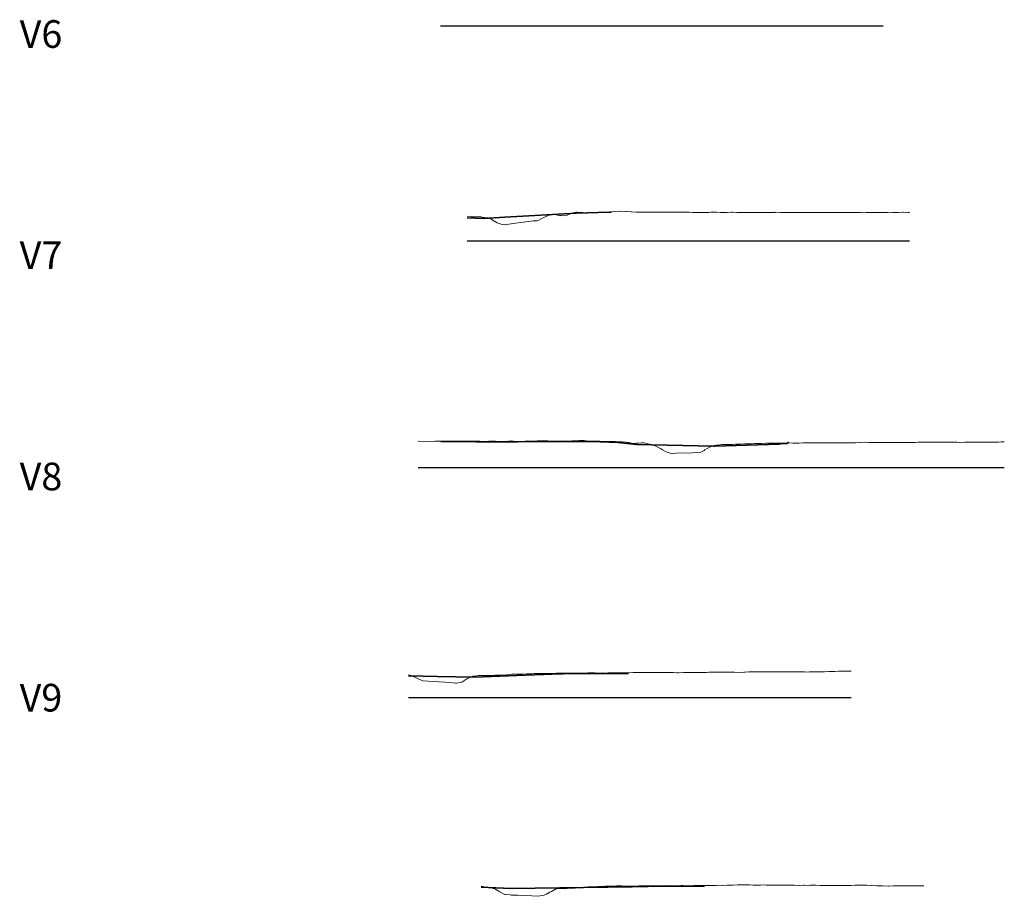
# Model space of a CAD drawing. Header units: metres. Extents: x 199581 to 207779, y 462378 to 466293.
# Tile 6 of 134: x 207181 to 207270, y 465908 to 465987. Entities that reach past the tile are written whole.
import ezdxf

# ---------------------------------------------------------------- set-up
doc = ezdxf.new("R2010")
doc.units = ezdxf.units.M
doc.layers.get('0').update_dxf_attribs({"lineweight": 25})
doc.layers.add('B-WE-GW-MAAIVELD-GD', color=93, linetype='Continuous', lineweight=18)
doc.layers.add('X-XX-AL-DETAIL3-GD', color=130, linetype='Continuous', lineweight=35)
doc.layers.add('C3D-PROFILE', color=7, linetype='Continuous')
doc.styles.add('NLCS-ISO', font='NLCS-ISO.ttf')

# ---------------------------------------------------------------- blocks, each defined once
blk = doc.blocks.new('*U17')
at = {"layer": 'X-XX-AL-DETAIL3-GD', "color": 130, "linetype": 'Continuous', "lineweight": 35}
for p, q in [((203746.758, 464280.023), (203748.23, 464279.971)), ((203748.23, 464279.971), (203750.168, 464280.09)), ((203750.168, 464280.09), (203756.663, 464280.445)), ((203756.663, 464280.445), (203759.609, 464280.538)), ((203759.609, 464280.538), (203759.803, 464280.542))]:
    blk.add_line(p, q, dxfattribs=at)
blk = doc.blocks.new('*U18')
at = {"layer": 'B-WE-GW-MAAIVELD-GD', "color": 93, "linetype": 'Continuous', "lineweight": 18}
for p, q in [((203746.758, 464280.159), (203747.06, 464280.13)), ((203747.06, 464280.13), (203747.128, 464280.122)), ((203747.128, 464280.122), (203747.544, 464280.115)), ((203747.544, 464280.115), (203747.629, 464280.119)), ((203747.629, 464280.119), (203748.027, 464280.098)), ((203748.027, 464280.098), (203748.129, 464280.09)), ((203748.129, 464280.09), (203748.511, 464280.029)), ((203748.511, 464280.029), (203748.629, 464280.005)), ((203748.629, 464280.005), (203748.994, 464279.857)), ((203748.994, 464279.857), (203749.129, 464279.782)), ((203749.129, 464279.782), (203749.478, 464279.577)), ((203753.132, 464279.736), (203753.347, 464279.856)), ((203753.347, 464279.856), (203753.632, 464280.014)), ((203753.632, 464280.014), (203753.831, 464280.102)), ((203753.831, 464280.102), (203754.132, 464280.231)), ((203754.132, 464280.231), (203754.314, 464280.275)), ((203754.314, 464280.275), (203754.633, 464280.316)), ((203754.633, 464280.316), (203754.798, 464280.284)), ((203754.798, 464280.284), (203755.133, 464280.236)), ((203755.133, 464280.236), (203755.282, 464280.224)), ((203755.282, 464280.224), (203755.633, 464280.183)), ((203755.633, 464280.183), (203755.765, 464280.226)), ((203755.765, 464280.226), (203756.134, 464280.401)), ((203756.134, 464280.401), (203756.249, 464280.434)), ((203756.249, 464280.434), (203756.634, 464280.526)), ((203756.634, 464280.526), (203756.732, 464280.521)), ((203756.732, 464280.521), (203757.134, 464280.504)), ((203757.134, 464280.504), (203757.216, 464280.504)), ((203757.216, 464280.504), (203757.635, 464280.48)), ((203757.635, 464280.48), (203757.7, 464280.483)), ((203757.7, 464280.483), (203758.135, 464280.506)), ((203758.135, 464280.506), (203758.183, 464280.507)), ((203758.183, 464280.507), (203758.635, 464280.521)), ((203758.635, 464280.521), (203759.119, 464280.536)), ((203759.119, 464280.536), (203759.135, 464280.536)), ((203759.135, 464280.536), (203759.151, 464280.536)), ((203759.151, 464280.536), (203759.59, 464280.543)), ((203759.59, 464280.543), (203759.634, 464280.544)), ((203759.634, 464280.544), (203759.636, 464280.544)), ((203759.636, 464280.544), (203760.118, 464280.601)), ((203760.118, 464280.601), (203760.136, 464280.602)), ((203760.136, 464280.602), (203760.601, 464280.617)), ((203760.601, 464280.617), (203760.636, 464280.618)), ((203760.636, 464280.618), (203761.085, 464280.589)), ((203761.085, 464280.589), (203761.137, 464280.588)), ((203761.137, 464280.588), (203761.569, 464280.57)), ((203761.569, 464280.57), (203761.637, 464280.564)), ((203761.637, 464280.564), (203762.052, 464280.535)), ((203762.052, 464280.535), (203762.137, 464280.534)), ((203762.137, 464280.534), (203762.536, 464280.528)), ((203762.536, 464280.528), (203762.637, 464280.526)), ((203762.637, 464280.526), (203763.02, 464280.53)), ((203763.02, 464280.53), (203763.138, 464280.533)), ((203763.138, 464280.533), (203763.503, 464280.524)), ((203763.503, 464280.524), (203763.638, 464280.525)), ((203763.638, 464280.525), (203763.987, 464280.529)), ((203763.987, 464280.529), (203764.138, 464280.52)), ((203764.138, 464280.52), (203764.47, 464280.521)), ((203764.47, 464280.521), (203764.639, 464280.528)), ((203764.639, 464280.528), (203764.954, 464280.526)), ((203764.954, 464280.526), (203765.139, 464280.527)), ((203765.139, 464280.527), (203765.438, 464280.523)), ((203765.438, 464280.523), (203765.639, 464280.517)), ((203765.639, 464280.517), (203765.921, 464280.526)), ((203765.921, 464280.526), (203766.14, 464280.534)), ((203766.14, 464280.534), (203766.405, 464280.527)), ((203766.405, 464280.527), (203766.64, 464280.522)), ((203766.64, 464280.522), (203766.889, 464280.516)), ((203766.889, 464280.516), (203767.14, 464280.514)), ((203767.14, 464280.514), (203767.372, 464280.509)), ((203767.372, 464280.509), (203767.64, 464280.508)), ((203767.64, 464280.508), (203767.856, 464280.508)), ((203767.856, 464280.508), (203768.141, 464280.498)), ((203768.141, 464280.498), (203768.446, 464280.513)), ((203768.446, 464280.513), (203768.641, 464280.513)), ((203768.641, 464280.513), (203768.823, 464280.52)), ((203768.823, 464280.52), (203769.141, 464280.522)), ((203769.141, 464280.522), (203769.307, 464280.522)), ((203769.307, 464280.522), (203769.642, 464280.506)), ((203769.642, 464280.506), (203769.79, 464280.503)), ((203769.79, 464280.503), (203770.142, 464280.506)), ((203770.142, 464280.506), (203770.274, 464280.505)), ((203770.274, 464280.505), (203770.642, 464280.517)), ((203770.642, 464280.517), (203770.757, 464280.515)), ((203770.757, 464280.515), (203771.143, 464280.495)), ((203771.143, 464280.495), (203771.241, 464280.494)), ((203771.241, 464280.494), (203771.643, 464280.495)), ((203771.643, 464280.495), (203771.725, 464280.495)), ((203771.725, 464280.495), (203772.143, 464280.498)), ((203772.143, 464280.498), (203772.208, 464280.498)), ((203772.208, 464280.498), (203772.643, 464280.491)), ((203772.643, 464280.491), (203772.692, 464280.491)), ((203772.692, 464280.491), (203773.144, 464280.502)), ((203773.144, 464280.502), (203773.176, 464280.503)), ((203773.176, 464280.503), (203773.644, 464280.504)), ((203773.644, 464280.504), (203773.659, 464280.504)), ((203773.659, 464280.504), (203774.1, 464280.51)), ((203774.1, 464280.51), (203774.143, 464280.51)), ((203774.143, 464280.51), (203774.144, 464280.51)), ((203774.144, 464280.51), (203774.626, 464280.514)), ((203774.626, 464280.514), (203774.645, 464280.515)), ((203774.645, 464280.515), (203775.11, 464280.504)), ((203775.11, 464280.504), (203775.145, 464280.503)), ((203775.145, 464280.503), (203775.594, 464280.494)), ((203775.594, 464280.494), (203775.645, 464280.492)), ((203775.645, 464280.492), (203776.077, 464280.5)), ((203776.077, 464280.5), (203776.145, 464280.501)), ((203776.145, 464280.501), (203776.561, 464280.496)), ((203776.561, 464280.496), (203776.646, 464280.496)), ((203776.646, 464280.496), (203777.045, 464280.488)), ((203777.045, 464280.488), (203777.146, 464280.485)), ((203777.146, 464280.485), (203777.528, 464280.49)), ((203777.528, 464280.49), (203777.646, 464280.492)), ((203777.646, 464280.492), (203777.773, 464280.495)), ((203777.773, 464280.495), (203778.147, 464280.501)), ((203778.147, 464280.501), (203778.495, 464280.513)), ((203778.495, 464280.513), (203778.647, 464280.512)), ((203778.647, 464280.512), (203778.979, 464280.501)), ((203778.979, 464280.501), (203779.147, 464280.501)), ((203779.147, 464280.501), (203779.463, 464280.499)), ((203779.463, 464280.499), (203779.648, 464280.495)), ((203779.648, 464280.495), (203779.946, 464280.497)), ((203779.946, 464280.497), (203780.148, 464280.5)), ((203780.148, 464280.5), (203780.43, 464280.493)), ((203780.43, 464280.493), (203780.648, 464280.493)), ((203780.648, 464280.493), (203780.914, 464280.498)), ((203780.914, 464280.498), (203781.148, 464280.49)), ((203781.148, 464280.49), (203781.397, 464280.493)), ((203781.397, 464280.493), (203781.649, 464280.495)), ((203781.649, 464280.495), (203781.881, 464280.495)), ((203781.881, 464280.495), (203782.149, 464280.501)), ((203782.149, 464280.501), (203782.364, 464280.497)), ((203782.364, 464280.497), (203782.649, 464280.48)), ((203782.649, 464280.48), (203782.848, 464280.485)), ((203782.848, 464280.485), (203783.15, 464280.497)), ((203783.15, 464280.497), (203783.332, 464280.492)), ((203783.332, 464280.492), (203783.65, 464280.501)), ((203783.65, 464280.501), (203783.815, 464280.514)), ((203783.815, 464280.514), (203784.15, 464280.507)), ((203784.15, 464280.507), (203784.299, 464280.502)), ((203784.299, 464280.502), (203784.651, 464280.514)), ((203784.651, 464280.514), (203784.783, 464280.512)), ((203784.783, 464280.512), (203785.151, 464280.518)), ((203785.151, 464280.518), (203785.266, 464280.513)), ((203785.266, 464280.513), (203785.651, 464280.503)), ((203785.651, 464280.503), (203785.75, 464280.503)), ((203785.75, 464280.503), (203786.151, 464280.519)), ((203786.151, 464280.519), (203786.233, 464280.522)), ((203786.233, 464280.522), (203786.652, 464280.508)), ((203786.652, 464280.508), (203786.717, 464280.506)), ((203786.717, 464280.506), (203786.758, 464280.505)), ((203749.478, 464279.577), (203749.63, 464279.511)), ((203749.63, 464279.511), (203749.962, 464279.413)), ((203749.962, 464279.413), (203750.13, 464279.372)), ((203750.13, 464279.372), (203751.182, 464279.525)), ((203751.182, 464279.525), (203752.749, 464279.752)), ((203752.749, 464279.752), (203752.863, 464279.734)), ((203752.863, 464279.734), (203753.132, 464279.736))]:
    blk.add_line(p, q, dxfattribs=at)
blk = doc.blocks.new('*U19')
at = {"layer": 'X-XX-AL-DETAIL3-GD', "color": 130, "linetype": 'Continuous', "lineweight": 35}
for p, q in [((203744.381, 464259.785), (203747.562, 464259.779)), ((203747.562, 464259.779), (203750.426, 464259.773)), ((203750.426, 464259.773), (203751.329, 464259.766)), ((203751.329, 464259.766), (203753.844, 464259.786)), ((203753.844, 464259.786), (203757.238, 464259.811)), ((203757.238, 464259.811), (203758.001, 464259.788)), ((203758.001, 464259.788), (203760.391, 464259.72)), ((203760.391, 464259.72), (203762.093, 464259.54)), ((203762.093, 464259.54), (203769.047, 464259.377)), ((203769.047, 464259.377), (203769.109, 464259.374)), ((203769.109, 464259.374), (203769.177, 464259.372)), ((203769.177, 464259.372), (203774.969, 464259.566)), ((203774.969, 464259.566), (203775.1, 464259.571)), ((203775.1, 464259.571), (203775.671, 464259.62)), ((203775.671, 464259.62), (203775.775, 464259.672)), ((203775.775, 464259.672), (203775.843, 464259.732))]:
    blk.add_line(p, q, dxfattribs=at)
blk = doc.blocks.new('*U20')
at = {"layer": 'B-WE-GW-MAAIVELD-GD', "color": 93, "linetype": 'Continuous', "lineweight": 18}
for p, q in [((203742.338, 464259.822), (203743.659, 464259.806)), ((203743.659, 464259.806), (203743.864, 464259.814)), ((203743.864, 464259.814), (203746.09, 464259.818)), ((203746.09, 464259.818), (203746.132, 464259.833)), ((203746.132, 464259.833), (203746.179, 464259.835)), ((203746.179, 464259.835), (203746.519, 464259.828)), ((203746.519, 464259.828), (203746.646, 464259.837)), ((203746.646, 464259.837), (203747.249, 464259.826)), ((203747.249, 464259.826), (203747.252, 464259.827)), ((203747.252, 464259.827), (203747.255, 464259.827)), ((203747.255, 464259.827), (203747.26, 464259.827)), ((203747.26, 464259.827), (203747.265, 464259.826)), ((203747.265, 464259.826), (203747.274, 464259.826)), ((203747.274, 464259.826), (203747.286, 464259.826)), ((203747.286, 464259.826), (203747.306, 464259.825)), ((203747.306, 464259.825), (203747.345, 464259.823)), ((203747.345, 464259.823), (203747.459, 464259.82)), ((203747.459, 464259.82), (203747.725, 464259.812)), ((203747.725, 464259.812), (203747.931, 464259.814)), ((203747.931, 464259.814), (203748.226, 464259.808)), ((203748.226, 464259.808), (203748.402, 464259.808)), ((203748.402, 464259.808), (203748.727, 464259.818)), ((203748.727, 464259.818), (203748.873, 464259.822)), ((203748.873, 464259.822), (203749.228, 464259.825)), ((203749.228, 464259.825), (203749.345, 464259.82)), ((203749.345, 464259.82), (203749.729, 464259.804)), ((203749.729, 464259.804), (203749.816, 464259.805)), ((203749.816, 464259.805), (203750.23, 464259.812)), ((203750.23, 464259.812), (203750.287, 464259.811)), ((203750.287, 464259.811), (203750.731, 464259.852)), ((203750.731, 464259.852), (203750.759, 464259.851)), ((203750.759, 464259.851), (203751.199, 464259.811)), ((203751.199, 464259.811), (203751.23, 464259.808)), ((203751.23, 464259.808), (203751.232, 464259.808)), ((203751.232, 464259.808), (203751.702, 464259.807)), ((203751.702, 464259.807), (203751.733, 464259.808)), ((203751.733, 464259.808), (203751.769, 464259.809)), ((203751.769, 464259.809), (203752.234, 464259.842)), ((203752.234, 464259.842), (203752.644, 464259.827)), ((203752.644, 464259.827), (203752.735, 464259.829)), ((203752.735, 464259.829), (203753.116, 464259.843)), ((203753.116, 464259.843), (203753.236, 464259.846)), ((203753.236, 464259.846), (203753.587, 464259.846)), ((203753.587, 464259.846), (203753.737, 464259.847)), ((203753.737, 464259.847), (203754.058, 464259.843)), ((203754.058, 464259.843), (203754.238, 464259.838)), ((203754.238, 464259.838), (203754.53, 464259.84)), ((203754.53, 464259.84), (203754.739, 464259.837)), ((203754.739, 464259.837), (203755.001, 464259.835)), ((203755.001, 464259.835), (203755.24, 464259.834)), ((203755.24, 464259.834), (203755.473, 464259.833)), ((203755.473, 464259.833), (203755.741, 464259.842)), ((203755.741, 464259.842), (203755.944, 464259.841)), ((203755.944, 464259.841), (203756.242, 464259.848)), ((203756.242, 464259.848), (203756.415, 464259.853)), ((203756.415, 464259.853), (203756.743, 464259.865)), ((203756.743, 464259.865), (203756.887, 464259.877)), ((203756.887, 464259.877), (203757.244, 464259.893)), ((203757.244, 464259.893), (203757.358, 464259.88)), ((203757.358, 464259.88), (203757.745, 464259.829)), ((203757.745, 464259.829), (203757.829, 464259.827)), ((203757.829, 464259.827), (203758.246, 464259.818)), ((203758.246, 464259.818), (203758.301, 464259.817)), ((203758.301, 464259.817), (203758.747, 464259.822)), ((203758.747, 464259.822), (203758.772, 464259.822)), ((203758.772, 464259.822), (203759.174, 464259.794)), ((203759.174, 464259.794), (203759.244, 464259.789)), ((203759.244, 464259.789), (203759.248, 464259.789)), ((203759.248, 464259.789), (203759.715, 464259.787)), ((203759.715, 464259.787), (203759.749, 464259.788)), ((203759.749, 464259.788), (203760.186, 464259.782)), ((203760.186, 464259.782), (203760.25, 464259.777)), ((203760.25, 464259.777), (203760.658, 464259.775)), ((203760.658, 464259.775), (203760.751, 464259.775)), ((203760.751, 464259.775), (203761.129, 464259.73)), ((203761.129, 464259.73), (203761.252, 464259.714)), ((203761.252, 464259.714), (203761.391, 464259.692)), ((203761.391, 464259.692), (203761.753, 464259.629)), ((203761.753, 464259.629), (203762.072, 464259.647)), ((203762.072, 464259.647), (203762.254, 464259.66)), ((203762.254, 464259.66), (203762.543, 464259.685)), ((203762.543, 464259.685), (203762.755, 464259.686)), ((203762.755, 464259.686), (203763.015, 464259.611)), ((203763.015, 464259.611), (203763.256, 464259.552)), ((203763.256, 464259.552), (203763.486, 464259.486)), ((203763.486, 464259.486), (203763.757, 464259.406)), ((203763.757, 464259.406), (203763.957, 464259.307)), ((203763.957, 464259.307), (203764.258, 464259.162)), ((203768.671, 464259.27), (203768.767, 464259.31)), ((203768.767, 464259.31), (203769.142, 464259.42)), ((203769.142, 464259.42), (203769.268, 464259.466)), ((203769.268, 464259.466), (203769.614, 464259.504)), ((203769.614, 464259.504), (203769.769, 464259.514)), ((203769.769, 464259.514), (203770.085, 464259.511)), ((203770.085, 464259.511), (203770.27, 464259.528)), ((203770.27, 464259.528), (203770.556, 464259.537)), ((203770.556, 464259.537), (203770.771, 464259.535)), ((203770.771, 464259.535), (203771.013, 464259.544)), ((203771.013, 464259.544), (203771.272, 464259.544)), ((203771.272, 464259.544), (203771.499, 464259.565)), ((203771.499, 464259.565), (203771.773, 464259.571)), ((203771.773, 464259.571), (203771.971, 464259.578)), ((203771.971, 464259.578), (203772.274, 464259.591)), ((203772.274, 464259.591), (203772.442, 464259.599)), ((203772.442, 464259.599), (203772.775, 464259.626)), ((203772.775, 464259.626), (203772.913, 464259.63)), ((203772.913, 464259.63), (203773.276, 464259.629)), ((203773.276, 464259.629), (203773.385, 464259.628)), ((203773.385, 464259.628), (203773.776, 464259.637)), ((203773.776, 464259.637), (203773.856, 464259.636)), ((203773.856, 464259.636), (203774.277, 464259.641)), ((203774.277, 464259.641), (203774.327, 464259.643)), ((203774.327, 464259.643), (203774.778, 464259.642)), ((203774.778, 464259.642), (203774.799, 464259.642)), ((203774.799, 464259.642), (203775.123, 464259.644)), ((203775.123, 464259.644), (203775.27, 464259.645)), ((203775.27, 464259.645), (203775.279, 464259.646)), ((203775.279, 464259.646), (203775.742, 464259.669)), ((203775.742, 464259.669), (203775.78, 464259.669)), ((203775.78, 464259.669), (203776.213, 464259.65)), ((203776.213, 464259.65), (203776.281, 464259.649)), ((203776.281, 464259.649), (203776.684, 464259.657)), ((203776.684, 464259.657), (203776.782, 464259.658)), ((203776.782, 464259.658), (203777.156, 464259.671)), ((203777.156, 464259.671), (203777.283, 464259.681)), ((203777.283, 464259.681), (203777.627, 464259.686)), ((203777.627, 464259.686), (203777.784, 464259.688)), ((203777.784, 464259.688), (203778.098, 464259.672)), ((203778.098, 464259.672), (203778.285, 464259.663)), ((203778.285, 464259.663), (203778.57, 464259.668)), ((203778.57, 464259.668), (203778.786, 464259.665)), ((203778.786, 464259.665), (203779.041, 464259.668)), ((203779.041, 464259.668), (203779.287, 464259.676)), ((203779.287, 464259.676), (203779.513, 464259.672)), ((203779.513, 464259.672), (203779.788, 464259.669)), ((203779.788, 464259.669), (203779.984, 464259.674)), ((203779.984, 464259.674), (203780.289, 464259.684)), ((203780.289, 464259.684), (203780.455, 464259.687)), ((203780.455, 464259.687), (203780.79, 464259.691)), ((203780.79, 464259.691), (203780.927, 464259.691)), ((203780.927, 464259.691), (203781.291, 464259.67)), ((203781.291, 464259.67), (203781.398, 464259.669)), ((203781.398, 464259.669), (203781.792, 464259.684)), ((203781.792, 464259.684), (203781.869, 464259.689)), ((203781.869, 464259.689), (203782.293, 464259.705)), ((203782.293, 464259.705), (203782.341, 464259.704)), ((203782.341, 464259.704), (203782.794, 464259.726)), ((203782.794, 464259.726), (203782.812, 464259.726)), ((203782.812, 464259.726), (203783.098, 464259.713)), ((203783.098, 464259.713), (203783.284, 464259.703)), ((203783.284, 464259.703), (203783.295, 464259.703)), ((203783.295, 464259.703), (203783.755, 464259.715)), ((203783.755, 464259.715), (203783.796, 464259.715)), ((203783.796, 464259.715), (203784.226, 464259.719)), ((203784.226, 464259.719), (203784.297, 464259.717)), ((203784.297, 464259.717), (203784.698, 464259.707)), ((203784.698, 464259.707), (203784.798, 464259.705)), ((203784.798, 464259.705), (203784.912, 464259.709)), ((203784.912, 464259.709), (203785.299, 464259.713)), ((203785.299, 464259.713), (203785.64, 464259.706)), ((203785.64, 464259.706), (203785.8, 464259.703)), ((203785.8, 464259.703), (203786.112, 464259.716)), ((203786.112, 464259.716), (203786.301, 464259.716)), ((203786.301, 464259.716), (203786.583, 464259.717)), ((203786.583, 464259.717), (203786.802, 464259.715)), ((203786.802, 464259.715), (203787.055, 464259.707)), ((203787.055, 464259.707), (203787.303, 464259.719)), ((203787.303, 464259.719), (203787.526, 464259.73)), ((203787.526, 464259.73), (203787.804, 464259.728)), ((203787.804, 464259.728), (203787.997, 464259.726)), ((203787.997, 464259.726), (203788.305, 464259.726)), ((203788.305, 464259.726), (203788.469, 464259.727)), ((203788.469, 464259.727), (203788.806, 464259.731)), ((203788.806, 464259.731), (203788.94, 464259.737)), ((203788.94, 464259.737), (203789.307, 464259.739)), ((203789.307, 464259.739), (203789.723, 464259.734)), ((203789.723, 464259.734), (203789.808, 464259.734)), ((203789.808, 464259.734), (203789.883, 464259.735)), ((203789.883, 464259.735), (203790.309, 464259.733)), ((203790.309, 464259.733), (203790.354, 464259.731)), ((203790.354, 464259.731), (203790.81, 464259.731)), ((203790.81, 464259.731), (203790.826, 464259.732)), ((203790.826, 464259.732), (203791.073, 464259.724)), ((203791.073, 464259.724), (203791.297, 464259.718)), ((203791.297, 464259.718), (203791.311, 464259.718)), ((203791.311, 464259.718), (203791.768, 464259.733)), ((203791.768, 464259.733), (203791.812, 464259.734)), ((203791.812, 464259.734), (203792.24, 464259.742)), ((203792.24, 464259.742), (203792.313, 464259.742)), ((203792.313, 464259.742), (203792.711, 464259.738)), ((203792.711, 464259.738), (203792.814, 464259.736)), ((203792.814, 464259.736), (203793.182, 464259.734)), ((203793.182, 464259.734), (203793.315, 464259.733)), ((203793.315, 464259.733), (203793.654, 464259.73)), ((203793.654, 464259.73), (203793.816, 464259.734)), ((203793.816, 464259.734), (203794.125, 464259.746)), ((203794.125, 464259.746), (203794.317, 464259.744)), ((203794.317, 464259.744), (203794.534, 464259.749)), ((203794.534, 464259.749), (203794.818, 464259.746)), ((203794.818, 464259.746), (203795.068, 464259.756)), ((203795.068, 464259.756), (203795.319, 464259.759)), ((203795.319, 464259.759), (203795.338, 464259.76)), ((203764.258, 464259.162), (203764.429, 464259.05)), ((203764.429, 464259.05), (203764.759, 464258.856)), ((203764.759, 464258.856), (203765.133, 464258.745)), ((203765.133, 464258.745), (203765.26, 464258.713)), ((203765.26, 464258.713), (203765.711, 464258.735)), ((203765.711, 464258.735), (203767.149, 464258.772)), ((203767.149, 464258.772), (203767.617, 464258.789)), ((203767.617, 464258.789), (203767.765, 464258.78)), ((203767.765, 464258.78), (203768.2, 464258.99)), ((203768.2, 464258.99), (203768.266, 464259.046)), ((203768.266, 464259.046), (203768.671, 464259.27))]:
    blk.add_line(p, q, dxfattribs=at)
blk = doc.blocks.new('*U21')
at = {"layer": 'X-XX-AL-DETAIL3-GD', "color": 130, "linetype": 'Continuous', "lineweight": 35}
for p, q in [((203755.257, 464238.796), (203755.45, 464238.806)), ((203755.45, 464238.806), (203760.716, 464238.811)), ((203760.716, 464238.811), (203761.352, 464238.811)), ((203741.477, 464238.603), (203744.051, 464238.562)), ((203744.051, 464238.562), (203747.437, 464238.482)), ((203747.437, 464238.482), (203751.262, 464238.642)), ((203751.262, 464238.642), (203755.257, 464238.796))]:
    blk.add_line(p, q, dxfattribs=at)
blk = doc.blocks.new('*U22')
at = {"layer": 'B-WE-GW-MAAIVELD-GD', "color": 93, "linetype": 'Continuous', "lineweight": 18}
for p, q in [((203752.32, 464238.786), (203752.655, 464238.803)), ((203752.655, 464238.803), (203752.823, 464238.81)), ((203752.823, 464238.81), (203753.111, 464238.824)), ((203753.111, 464238.824), (203753.326, 464238.822)), ((203753.326, 464238.822), (203753.567, 464238.822)), ((203753.567, 464238.822), (203753.828, 464238.822)), ((203753.828, 464238.822), (203754.023, 464238.824)), ((203754.023, 464238.824), (203754.331, 464238.819)), ((203754.331, 464238.819), (203754.479, 464238.822)), ((203754.479, 464238.822), (203754.833, 464238.841)), ((203754.833, 464238.841), (203754.934, 464238.838)), ((203754.934, 464238.838), (203755.336, 464238.84)), ((203755.336, 464238.84), (203755.39, 464238.843)), ((203755.39, 464238.843), (203755.839, 464238.853)), ((203755.839, 464238.853), (203755.846, 464238.853)), ((203755.846, 464238.853), (203755.916, 464238.853)), ((203755.916, 464238.853), (203756.302, 464238.851)), ((203756.302, 464238.851), (203756.341, 464238.851)), ((203756.341, 464238.851), (203756.758, 464238.861)), ((203756.758, 464238.861), (203756.844, 464238.863)), ((203756.844, 464238.863), (203757.213, 464238.863)), ((203757.213, 464238.863), (203757.347, 464238.863)), ((203757.347, 464238.863), (203757.669, 464238.877)), ((203757.669, 464238.877), (203757.849, 464238.883)), ((203757.849, 464238.883), (203758.125, 464238.882)), ((203758.125, 464238.882), (203758.352, 464238.878)), ((203758.352, 464238.878), (203758.581, 464238.861)), ((203758.581, 464238.861), (203758.855, 464238.867)), ((203758.855, 464238.867), (203759.036, 464238.875)), ((203759.036, 464238.875), (203759.357, 464238.866)), ((203759.357, 464238.866), (203759.492, 464238.869)), ((203759.492, 464238.869), (203759.86, 464238.881)), ((203759.86, 464238.881), (203759.948, 464238.884)), ((203759.948, 464238.884), (203760.362, 464238.894)), ((203760.362, 464238.894), (203760.404, 464238.893)), ((203760.404, 464238.893), (203760.807, 464238.88)), ((203760.807, 464238.88), (203760.86, 464238.879)), ((203760.86, 464238.879), (203760.865, 464238.879)), ((203760.865, 464238.879), (203761.315, 464238.895)), ((203761.315, 464238.895), (203761.368, 464238.896)), ((203761.368, 464238.896), (203761.771, 464238.902)), ((203761.771, 464238.902), (203761.87, 464238.905)), ((203761.87, 464238.905), (203762.227, 464238.901)), ((203762.227, 464238.901), (203762.373, 464238.9)), ((203762.373, 464238.9), (203762.683, 464238.908)), ((203762.683, 464238.908), (203762.876, 464238.911)), ((203762.876, 464238.911), (203763.139, 464238.905)), ((203763.139, 464238.905), (203763.378, 464238.905)), ((203763.378, 464238.905), (203763.594, 464238.912)), ((203763.594, 464238.912), (203763.881, 464238.91)), ((203763.881, 464238.91), (203764.05, 464238.903)), ((203764.05, 464238.903), (203764.384, 464238.913)), ((203764.384, 464238.913), (203764.506, 464238.91)), ((203764.506, 464238.91), (203764.886, 464238.898)), ((203764.886, 464238.898), (203764.962, 464238.902)), ((203764.962, 464238.902), (203765.389, 464238.898)), ((203765.389, 464238.898), (203765.418, 464238.898)), ((203765.418, 464238.898), (203765.697, 464238.895)), ((203765.697, 464238.895), (203765.873, 464238.893)), ((203765.873, 464238.893), (203765.891, 464238.894)), ((203765.891, 464238.894), (203766.329, 464238.908)), ((203766.329, 464238.908), (203766.394, 464238.909)), ((203766.394, 464238.909), (203766.785, 464238.914)), ((203766.785, 464238.914), (203766.897, 464238.914)), ((203766.897, 464238.914), (203767.241, 464238.913)), ((203767.241, 464238.913), (203767.399, 464238.912)), ((203767.399, 464238.912), (203767.696, 464238.916)), ((203767.696, 464238.916), (203767.902, 464238.919)), ((203767.902, 464238.919), (203768.152, 464238.924)), ((203768.152, 464238.924), (203768.405, 464238.927)), ((203768.405, 464238.927), (203768.608, 464238.929)), ((203768.608, 464238.929), (203768.907, 464238.93)), ((203768.907, 464238.93), (203769.064, 464238.934)), ((203769.064, 464238.934), (203769.41, 464238.941)), ((203769.41, 464238.941), (203769.52, 464238.944)), ((203769.52, 464238.944), (203769.912, 464238.94)), ((203769.912, 464238.94), (203769.975, 464238.938)), ((203769.975, 464238.938), (203770.415, 464238.938)), ((203770.415, 464238.938), (203770.431, 464238.938)), ((203770.431, 464238.938), (203770.588, 464238.942)), ((203770.588, 464238.942), (203770.887, 464238.951)), ((203770.887, 464238.951), (203770.918, 464238.952)), ((203770.918, 464238.952), (203770.956, 464238.95)), ((203770.956, 464238.95), (203771.42, 464238.917)), ((203771.42, 464238.917), (203771.799, 464238.947)), ((203771.799, 464238.947), (203771.923, 464238.95)), ((203771.923, 464238.95), (203772.254, 464238.962)), ((203772.254, 464238.962), (203772.426, 464238.965)), ((203772.426, 464238.965), (203772.71, 464238.963)), ((203772.71, 464238.963), (203772.928, 464238.965)), ((203772.928, 464238.965), (203773.166, 464238.963)), ((203773.166, 464238.963), (203773.431, 464238.967)), ((203773.431, 464238.967), (203773.622, 464238.973)), ((203773.622, 464238.973), (203773.934, 464238.984)), ((203773.934, 464238.984), (203774.078, 464238.988)), ((203774.078, 464238.988), (203774.436, 464238.983)), ((203774.436, 464238.983), (203774.533, 464238.98)), ((203774.533, 464238.98), (203774.939, 464238.961)), ((203774.939, 464238.961), (203774.989, 464238.962)), ((203774.989, 464238.962), (203775.441, 464238.978)), ((203775.441, 464238.978), (203775.445, 464238.977)), ((203775.445, 464238.977), (203775.478, 464238.978)), ((203775.478, 464238.978), (203775.901, 464238.979)), ((203775.901, 464238.979), (203775.944, 464238.981)), ((203775.944, 464238.981), (203776.356, 464238.965)), ((203776.356, 464238.965), (203776.447, 464238.961)), ((203776.447, 464238.961), (203776.812, 464238.974)), ((203776.812, 464238.974), (203776.949, 464238.976)), ((203776.949, 464238.976), (203777.268, 464238.96)), ((203777.268, 464238.96), (203777.452, 464238.956)), ((203777.452, 464238.956), (203777.724, 464238.962)), ((203777.724, 464238.962), (203777.955, 464238.97)), ((203777.955, 464238.97), (203778.18, 464238.971)), ((203778.18, 464238.971), (203778.457, 464238.979)), ((203778.457, 464238.979), (203778.635, 464238.988)), ((203778.635, 464238.988), (203778.96, 464238.981)), ((203778.96, 464238.981), (203779.091, 464238.985)), ((203779.091, 464238.985), (203779.463, 464239.01)), ((203779.463, 464239.01), (203779.547, 464239.014)), ((203779.547, 464239.014), (203779.965, 464239.018)), ((203779.965, 464239.018), (203780.003, 464239.018)), ((203780.003, 464239.018), (203780.369, 464239.038)), ((203780.369, 464239.038), (203780.459, 464239.043)), ((203780.459, 464239.043), (203780.468, 464239.043)), ((203780.468, 464239.043), (203780.914, 464239.032)), ((203780.914, 464239.032), (203780.97, 464239.031)), ((203780.97, 464239.031), (203781.37, 464239.042)), ((203781.37, 464239.042), (203781.473, 464239.043)), ((203781.473, 464239.043), (203781.477, 464239.043)), ((203741.477, 464238.706), (203741.717, 464238.635)), ((203741.717, 464238.635), (203741.765, 464238.623)), ((203741.765, 464238.623), (203742.172, 464238.43)), ((203742.172, 464238.43), (203742.268, 464238.374)), ((203742.268, 464238.374), (203742.628, 464238.221)), ((203742.628, 464238.221), (203742.77, 464238.149)), ((203742.77, 464238.149), (203745.224, 464237.997)), ((203745.224, 464237.997), (203745.714, 464237.959)), ((203745.714, 464237.959), (203745.803, 464237.961)), ((203745.803, 464237.961), (203745.819, 464237.96)), ((203745.819, 464237.96), (203746.135, 464238.014)), ((203746.135, 464238.014), (203746.289, 464238.039)), ((203746.289, 464238.039), (203746.73, 464238.331)), ((203746.73, 464238.331), (203746.791, 464238.364)), ((203746.791, 464238.364), (203747.186, 464238.531)), ((203747.186, 464238.531), (203747.294, 464238.579)), ((203747.294, 464238.579), (203747.642, 464238.603)), ((203747.642, 464238.603), (203747.797, 464238.63)), ((203747.797, 464238.63), (203748.098, 464238.639)), ((203748.098, 464238.639), (203748.299, 464238.649)), ((203748.299, 464238.649), (203748.553, 464238.651)), ((203748.553, 464238.651), (203748.802, 464238.648)), ((203748.802, 464238.648), (203749.009, 464238.654)), ((203749.009, 464238.654), (203749.305, 464238.666)), ((203749.305, 464238.666), (203749.465, 464238.667)), ((203749.465, 464238.667), (203749.807, 464238.668)), ((203749.807, 464238.668), (203749.921, 464238.682)), ((203749.921, 464238.682), (203750.31, 464238.714)), ((203750.31, 464238.714), (203750.377, 464238.717)), ((203750.377, 464238.717), (203750.812, 464238.767)), ((203750.812, 464238.767), (203750.832, 464238.767)), ((203750.832, 464238.767), (203751.026, 464238.765)), ((203751.026, 464238.765), (203751.288, 464238.764)), ((203751.288, 464238.764), (203751.315, 464238.764)), ((203751.315, 464238.764), (203751.744, 464238.771)), ((203751.744, 464238.771), (203751.818, 464238.775)), ((203751.818, 464238.775), (203752.2, 464238.782)), ((203752.2, 464238.782), (203752.32, 464238.786))]:
    blk.add_line(p, q, dxfattribs=at)
blk = doc.blocks.new('*U23')
at = {"layer": 'X-XX-AL-DETAIL3-GD', "color": 130, "linetype": 'Continuous', "lineweight": 35}
for p, q in [((203748.051, 464219.509), (203750.727, 464219.391)), ((203750.727, 464219.391), (203761.693, 464219.533)), ((203761.693, 464219.533), (203763.126, 464219.579)), ((203763.126, 464219.579), (203763.278, 464219.584)), ((203763.278, 464219.584), (203766.615, 464219.586)), ((203766.615, 464219.586), (203768.223, 464219.588))]:
    blk.add_line(p, q, dxfattribs=at)
blk = doc.blocks.new('*U24')
at = {"layer": 'B-WE-GW-MAAIVELD-GD', "color": 93, "linetype": 'Continuous', "lineweight": 18}
for p, q in [((203748.051, 464219.559), (203748.229, 464219.554)), ((203748.229, 464219.554), (203748.324, 464219.536)), ((203748.324, 464219.536), (203748.73, 464219.477)), ((203748.73, 464219.477), (203748.791, 464219.463)), ((203748.791, 464219.463), (203749.232, 464219.359)), ((203749.232, 464219.359), (203749.259, 464219.344)), ((203749.259, 464219.344), (203749.63, 464219.15)), ((203754.399, 464219.112), (203754.746, 464219.332)), ((203754.746, 464219.332), (203754.867, 464219.351)), ((203754.867, 464219.351), (203755.248, 464219.389)), ((203755.248, 464219.389), (203755.334, 464219.391)), ((203755.334, 464219.391), (203755.749, 464219.388)), ((203755.749, 464219.388), (203755.801, 464219.389)), ((203755.801, 464219.389), (203756.25, 464219.414)), ((203756.25, 464219.414), (203756.269, 464219.415)), ((203756.269, 464219.415), (203756.523, 464219.427)), ((203756.523, 464219.427), (203756.736, 464219.439)), ((203756.736, 464219.439), (203756.752, 464219.438)), ((203756.752, 464219.438), (203757.203, 464219.46)), ((203757.203, 464219.46), (203757.253, 464219.461)), ((203757.253, 464219.461), (203757.31, 464219.468)), ((203757.31, 464219.468), (203757.754, 464219.527)), ((203757.754, 464219.527), (203758.138, 464219.54)), ((203758.138, 464219.54), (203758.256, 464219.549)), ((203758.256, 464219.549), (203758.605, 464219.57)), ((203758.605, 464219.57), (203758.757, 464219.569)), ((203758.757, 464219.569), (203759.073, 464219.575)), ((203759.073, 464219.575), (203759.258, 464219.585)), ((203759.258, 464219.585), (203759.54, 464219.591)), ((203759.54, 464219.591), (203759.759, 464219.596)), ((203759.759, 464219.596), (203760.007, 464219.608)), ((203760.007, 464219.608), (203760.261, 464219.619)), ((203760.261, 464219.619), (203760.475, 464219.619)), ((203760.475, 464219.619), (203760.762, 464219.618)), ((203760.762, 464219.618), (203760.942, 464219.611)), ((203760.942, 464219.611), (203761.263, 464219.599)), ((203761.263, 464219.599), (203761.409, 464219.593)), ((203761.409, 464219.593), (203761.765, 464219.596)), ((203761.765, 464219.596), (203761.877, 464219.603)), ((203761.877, 464219.603), (203762.266, 464219.625)), ((203762.266, 464219.625), (203762.344, 464219.628)), ((203762.344, 464219.628), (203762.767, 464219.633)), ((203762.767, 464219.633), (203762.811, 464219.633)), ((203762.811, 464219.633), (203763.269, 464219.628)), ((203763.269, 464219.628), (203763.279, 464219.628)), ((203763.279, 464219.628), (203763.416, 464219.623)), ((203763.416, 464219.623), (203763.746, 464219.611)), ((203763.746, 464219.611), (203763.77, 464219.611)), ((203763.77, 464219.611), (203764.213, 464219.621)), ((203764.213, 464219.621), (203764.271, 464219.623)), ((203764.271, 464219.623), (203764.681, 464219.64)), ((203764.681, 464219.64), (203764.773, 464219.64)), ((203764.773, 464219.64), (203765.148, 464219.641)), ((203765.148, 464219.641), (203765.274, 464219.642)), ((203765.274, 464219.642), (203765.615, 464219.629)), ((203765.615, 464219.629), (203765.775, 464219.634)), ((203765.775, 464219.634), (203766.083, 464219.642)), ((203766.083, 464219.642), (203766.277, 464219.643)), ((203766.277, 464219.643), (203766.55, 464219.632)), ((203766.55, 464219.632), (203766.778, 464219.623)), ((203766.778, 464219.623), (203767.042, 464219.638)), ((203767.042, 464219.638), (203767.279, 464219.648)), ((203767.279, 464219.648), (203767.485, 464219.656)), ((203767.485, 464219.656), (203767.781, 464219.655)), ((203767.781, 464219.655), (203767.952, 464219.656)), ((203767.952, 464219.656), (203768.282, 464219.655)), ((203768.282, 464219.655), (203768.419, 464219.657)), ((203768.419, 464219.657), (203768.783, 464219.662)), ((203768.783, 464219.662), (203768.887, 464219.662)), ((203768.887, 464219.662), (203769.285, 464219.668)), ((203769.285, 464219.668), (203769.354, 464219.672)), ((203769.354, 464219.672), (203769.786, 464219.665)), ((203769.786, 464219.665), (203769.821, 464219.664)), ((203769.821, 464219.664), (203770.287, 464219.691)), ((203770.287, 464219.691), (203770.289, 464219.691)), ((203770.289, 464219.691), (203770.309, 464219.691)), ((203770.309, 464219.691), (203770.756, 464219.693)), ((203770.756, 464219.693), (203770.789, 464219.695)), ((203770.789, 464219.695), (203771.223, 464219.723)), ((203771.223, 464219.723), (203771.29, 464219.722)), ((203771.29, 464219.722), (203771.691, 464219.706)), ((203771.691, 464219.706), (203771.791, 464219.708)), ((203771.791, 464219.708), (203772.158, 464219.705)), ((203772.158, 464219.705), (203772.292, 464219.704)), ((203772.292, 464219.704), (203772.625, 464219.699)), ((203772.625, 464219.699), (203772.794, 464219.694)), ((203772.794, 464219.694), (203773.093, 464219.696)), ((203773.093, 464219.696), (203773.295, 464219.7)), ((203773.295, 464219.7), (203773.56, 464219.702)), ((203773.56, 464219.702), (203773.796, 464219.694)), ((203773.796, 464219.694), (203774.027, 464219.689)), ((203774.027, 464219.689), (203774.298, 464219.694)), ((203774.298, 464219.694), (203774.495, 464219.691)), ((203774.495, 464219.691), (203774.799, 464219.692)), ((203774.799, 464219.692), (203774.962, 464219.692)), ((203774.962, 464219.692), (203775.3, 464219.694)), ((203775.3, 464219.694), (203775.429, 464219.696)), ((203775.429, 464219.696), (203775.802, 464219.695)), ((203775.802, 464219.695), (203776.233, 464219.698)), ((203776.233, 464219.698), (203776.303, 464219.697)), ((203776.303, 464219.697), (203776.364, 464219.694)), ((203776.364, 464219.694), (203776.804, 464219.669)), ((203776.804, 464219.669), (203776.831, 464219.67)), ((203776.831, 464219.67), (203777.202, 464219.679)), ((203777.202, 464219.679), (203777.299, 464219.681)), ((203777.299, 464219.681), (203777.306, 464219.681)), ((203777.306, 464219.681), (203777.766, 464219.671)), ((203777.766, 464219.671), (203777.807, 464219.673)), ((203777.807, 464219.673), (203778.233, 464219.683)), ((203778.233, 464219.683), (203778.308, 464219.684)), ((203778.308, 464219.684), (203778.701, 464219.664)), ((203778.701, 464219.664), (203778.81, 464219.665)), ((203778.81, 464219.665), (203779.168, 464219.666)), ((203779.168, 464219.666), (203779.311, 464219.659)), ((203779.311, 464219.659), (203779.635, 464219.655)), ((203779.635, 464219.655), (203779.812, 464219.655)), ((203779.812, 464219.655), (203780.103, 464219.658)), ((203780.103, 464219.658), (203780.314, 464219.662)), ((203780.314, 464219.662), (203780.57, 464219.654)), ((203780.57, 464219.654), (203780.815, 464219.648)), ((203780.815, 464219.648), (203781.098, 464219.652)), ((203781.098, 464219.652), (203781.316, 464219.658)), ((203781.316, 464219.658), (203781.505, 464219.661)), ((203781.505, 464219.661), (203781.818, 464219.674)), ((203781.818, 464219.674), (203781.972, 464219.679)), ((203781.972, 464219.679), (203782.319, 464219.684)), ((203782.319, 464219.684), (203782.439, 464219.683)), ((203782.439, 464219.683), (203782.82, 464219.679)), ((203782.82, 464219.679), (203782.907, 464219.674)), ((203782.907, 464219.674), (203783.322, 464219.653)), ((203783.322, 464219.653), (203783.374, 464219.652)), ((203783.374, 464219.652), (203783.823, 464219.632)), ((203783.823, 464219.632), (203783.841, 464219.631)), ((203783.841, 464219.631), (203784.095, 464219.628)), ((203784.095, 464219.628), (203784.324, 464219.625)), ((203784.324, 464219.625), (203784.342, 464219.625)), ((203784.342, 464219.625), (203784.826, 464219.61)), ((203784.826, 464219.61), (203784.883, 464219.609)), ((203784.883, 464219.609), (203785.327, 464219.62)), ((203785.327, 464219.62), (203785.711, 464219.623)), ((203785.711, 464219.623), (203785.828, 464219.622)), ((203785.828, 464219.622), (203785.964, 464219.628)), ((203785.964, 464219.628), (203786.329, 464219.638)), ((203786.329, 464219.638), (203786.505, 464219.636)), ((203786.505, 464219.636), (203786.831, 464219.632)), ((203786.831, 464219.632), (203787.045, 464219.63)), ((203787.045, 464219.63), (203787.332, 464219.632)), ((203787.332, 464219.632), (203787.586, 464219.636)), ((203787.586, 464219.636), (203787.833, 464219.629)), ((203787.833, 464219.629), (203788.051, 464219.625)), ((203749.63, 464219.15), (203749.726, 464219.099)), ((203749.726, 464219.099), (203749.733, 464219.095)), ((203749.733, 464219.095), (203750.193, 464218.851)), ((203750.193, 464218.851), (203750.234, 464218.838)), ((203750.234, 464218.838), (203750.661, 464218.806)), ((203750.661, 464218.806), (203750.736, 464218.778)), ((203750.736, 464218.778), (203751.367, 464218.768)), ((203751.367, 464218.768), (203753.242, 464218.68)), ((203753.242, 464218.68), (203753.465, 464218.745)), ((203753.465, 464218.745), (203753.744, 464218.779)), ((203753.744, 464218.779), (203753.932, 464218.883)), ((203753.932, 464218.883), (203754.245, 464219.049)), ((203754.245, 464219.049), (203754.399, 464219.112))]:
    blk.add_line(p, q, dxfattribs=at)

msp = doc.modelspace()

# ---------------------------------------------------------------- linework, layer by layer
at = {"flags": 128}
for points in [[(207219.214, 465986.485), (207259.214, 465986.485)], [(207221.602, 465967.052), (207261.602, 465967.052)], [(207217.181, 465946.562), (207270.181, 465946.562)], [(207216.321, 465925.754), (207256.321, 465925.754)]]:
    msp.add_lwpolyline(points, dxfattribs=at)

# ---------------------------------------------------------------- block references
at = {"layer": 'C3D-PROFILE', "color": 7, "linetype": 'Continuous', "lineweight": -3}
for name in ['*U18', '*U17', '*U20', '*U19', '*U22', '*U21', '*U24', '*U23']:
    msp.add_blockref(name, (3474.843, 1689.109), dxfattribs=at)

# ---------------------------------------------------------------- texts
at = {"char_height": 2.5, "attachment_point": 1, "style": 'NLCS-ISO'}
for s, insert in [('V6', (207181.154, 465986.994)), ('V7', (207181.154, 465966.994)), ('V8', (207181.154, 465946.994)), ('V9', (207181.154, 465926.994))]:
    msp.add_mtext_dynamic_manual_height_columns(s, width=15.30213, gutter_width=12.5, heights=[0], dxfattribs=dict(at, insert=insert))

doc.saveas('drawing.dxf')
